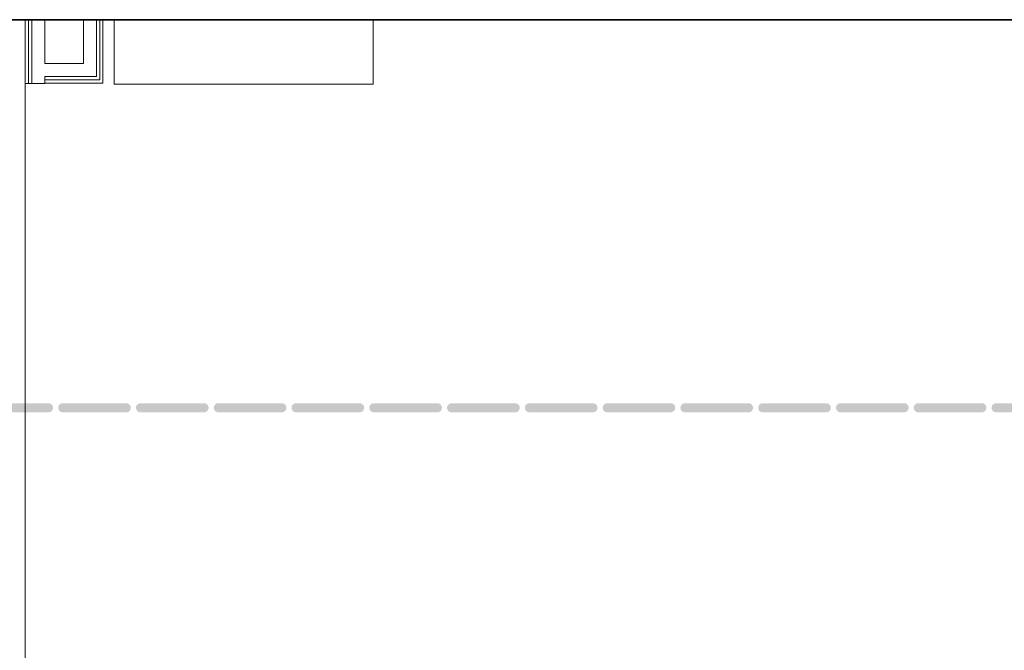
# Model space of a CAD drawing. Header units: millimetres. Extents: x -469965 to -394737, y -22321 to 14469.
# Tile 24 of 256: x -460187 to -456389, y 5064 to 7496. Entities that reach past the tile are written whole.
import ezdxf

# ---------------------------------------------------------------- set-up
doc = ezdxf.new("R2010")
doc.units = ezdxf.units.MM
doc.header["$MEASUREMENT"] = 0
doc.layers.add('Drawing & Figure', color=7, linetype='Continuous')
doc.layers.add('Drawing & Figure_Pen_No__100', color=7, linetype='Continuous', lineweight=20)
doc.layers.add('Drawing & Figure_Pen_No__21', color=7, linetype='Continuous', lineweight=35)

msp = doc.modelspace()

# ---------------------------------------------------------------- hatches: boundary and pattern name
at = {"layer": 'Drawing & Figure', "linetype": 'Continuous', "lineweight": 0, "true_color": 0x00bfff}
for points in [[(-460075.7, 6016.6), (-460320.7, 6016.6), (-460322.3, 6016.6), (-460325.3, 6016.1), (-460328.2, 6015.1), (-460330.8, 6013.5), (-460333.2, 6011.6), (-460335.1, 6009.2), (-460336.7, 6006.6), (-460337.7, 6003.7), (-460338.2, 6000.7), (-460338.2, 5997.6), (-460337.7, 5994.6), (-460336.7, 5991.7), (-460335.1, 5989.1), (-460333.2, 5986.7), (-460330.8, 5984.7), (-460328.2, 5983.2), (-460325.3, 5982.2), (-460322.3, 5981.6), (-460320.7, 5981.6), (-460075.7, 5981.6), (-460074.2, 5981.6), (-460071.2, 5982.2), (-460068.3, 5983.2), (-460065.7, 5984.7), (-460063.3, 5986.7), (-460061.4, 5989.1), (-460059.8, 5991.7), (-460058.8, 5994.6), (-460058.2, 5997.6), (-460058.2, 6000.7), (-460058.8, 6003.7), (-460059.8, 6006.6), (-460061.4, 6009.2), (-460063.3, 6011.6), (-460065.7, 6013.5), (-460068.3, 6015.1), (-460071.2, 6016.1), (-460074.2, 6016.6)], [(-459775.7, 6016.6), (-460020.7, 6016.6), (-460022.3, 6016.6), (-460025.3, 6016.1), (-460028.2, 6015.1), (-460030.8, 6013.5), (-460033.2, 6011.6), (-460035.1, 6009.2), (-460036.7, 6006.6), (-460037.7, 6003.7), (-460038.2, 6000.7), (-460038.2, 5997.6), (-460037.7, 5994.6), (-460036.7, 5991.7), (-460035.1, 5989.1), (-460033.2, 5986.7), (-460030.8, 5984.7), (-460028.2, 5983.2), (-460025.3, 5982.2), (-460022.3, 5981.6), (-460020.7, 5981.6), (-459775.7, 5981.6), (-459774.2, 5981.6), (-459771.2, 5982.2), (-459768.3, 5983.2), (-459765.7, 5984.7), (-459763.3, 5986.7), (-459761.4, 5989.1), (-459759.8, 5991.7), (-459758.8, 5994.6), (-459758.2, 5997.6), (-459758.2, 6000.7), (-459758.8, 6003.7), (-459759.8, 6006.6), (-459761.4, 6009.2), (-459763.3, 6011.6), (-459765.7, 6013.5), (-459768.3, 6015.1), (-459771.2, 6016.1), (-459774.2, 6016.6)], [(-459475.7, 6016.6), (-459720.7, 6016.6), (-459722.3, 6016.6), (-459725.3, 6016.1), (-459728.2, 6015.1), (-459730.8, 6013.5), (-459733.2, 6011.6), (-459735.1, 6009.2), (-459736.7, 6006.6), (-459737.7, 6003.7), (-459738.2, 6000.7), (-459738.2, 5997.6), (-459737.7, 5994.6), (-459736.7, 5991.7), (-459735.1, 5989.1), (-459733.2, 5986.7), (-459730.8, 5984.7), (-459728.2, 5983.2), (-459725.3, 5982.2), (-459722.3, 5981.6), (-459720.7, 5981.6), (-459475.7, 5981.6), (-459474.2, 5981.6), (-459471.2, 5982.2), (-459468.3, 5983.2), (-459465.7, 5984.7), (-459463.3, 5986.7), (-459461.4, 5989.1), (-459459.8, 5991.7), (-459458.8, 5994.6), (-459458.2, 5997.6), (-459458.2, 6000.7), (-459458.8, 6003.7), (-459459.8, 6006.6), (-459461.4, 6009.2), (-459463.3, 6011.6), (-459465.7, 6013.5), (-459468.3, 6015.1), (-459471.2, 6016.1), (-459474.2, 6016.6)], [(-459175.7, 6016.6), (-459420.7, 6016.6), (-459422.3, 6016.6), (-459425.3, 6016.1), (-459428.2, 6015.1), (-459430.8, 6013.5), (-459433.2, 6011.6), (-459435.1, 6009.2), (-459436.7, 6006.6), (-459437.7, 6003.7), (-459438.2, 6000.7), (-459438.2, 5997.6), (-459437.7, 5994.6), (-459436.7, 5991.7), (-459435.1, 5989.1), (-459433.2, 5986.7), (-459430.8, 5984.7), (-459428.2, 5983.2), (-459425.3, 5982.2), (-459422.3, 5981.6), (-459420.7, 5981.6), (-459175.7, 5981.6), (-459174.2, 5981.6), (-459171.2, 5982.2), (-459168.3, 5983.2), (-459165.7, 5984.7), (-459163.3, 5986.7), (-459161.4, 5989.1), (-459159.8, 5991.7), (-459158.8, 5994.6), (-459158.2, 5997.6), (-459158.2, 6000.7), (-459158.8, 6003.7), (-459159.8, 6006.6), (-459161.4, 6009.2), (-459163.3, 6011.6), (-459165.7, 6013.5), (-459168.3, 6015.1), (-459171.2, 6016.1), (-459174.2, 6016.6)], [(-458875.7, 6016.6), (-459120.7, 6016.6), (-459122.3, 6016.6), (-459125.3, 6016.1), (-459128.2, 6015.1), (-459130.8, 6013.5), (-459133.2, 6011.6), (-459135.1, 6009.2), (-459136.7, 6006.6), (-459137.7, 6003.7), (-459138.2, 6000.7), (-459138.2, 5997.6), (-459137.7, 5994.6), (-459136.7, 5991.7), (-459135.1, 5989.1), (-459133.2, 5986.7), (-459130.8, 5984.7), (-459128.2, 5983.2), (-459125.3, 5982.2), (-459122.3, 5981.6), (-459120.7, 5981.6), (-458875.7, 5981.6), (-458874.2, 5981.6), (-458871.2, 5982.2), (-458868.3, 5983.2), (-458865.7, 5984.7), (-458863.3, 5986.7), (-458861.4, 5989.1), (-458859.8, 5991.7), (-458858.8, 5994.6), (-458858.2, 5997.6), (-458858.2, 6000.7), (-458858.8, 6003.7), (-458859.8, 6006.6), (-458861.4, 6009.2), (-458863.3, 6011.6), (-458865.7, 6013.5), (-458868.3, 6015.1), (-458871.2, 6016.1), (-458874.2, 6016.6)], [(-458575.7, 6016.6), (-458820.7, 6016.6), (-458822.3, 6016.6), (-458825.3, 6016.1), (-458828.2, 6015.1), (-458830.8, 6013.5), (-458833.2, 6011.6), (-458835.1, 6009.2), (-458836.7, 6006.6), (-458837.7, 6003.7), (-458838.2, 6000.7), (-458838.2, 5997.6), (-458837.7, 5994.6), (-458836.7, 5991.7), (-458835.1, 5989.1), (-458833.2, 5986.7), (-458830.8, 5984.7), (-458828.2, 5983.2), (-458825.3, 5982.2), (-458822.3, 5981.6), (-458820.7, 5981.6), (-458575.7, 5981.6), (-458574.2, 5981.6), (-458571.2, 5982.2), (-458568.3, 5983.2), (-458565.7, 5984.7), (-458563.3, 5986.7), (-458561.4, 5989.1), (-458559.8, 5991.7), (-458558.8, 5994.6), (-458558.2, 5997.6), (-458558.2, 6000.7), (-458558.8, 6003.7), (-458559.8, 6006.6), (-458561.4, 6009.2), (-458563.3, 6011.6), (-458565.7, 6013.5), (-458568.3, 6015.1), (-458571.2, 6016.1), (-458574.2, 6016.6)], [(-458275.7, 6016.6), (-458520.7, 6016.6), (-458522.3, 6016.6), (-458525.3, 6016.1), (-458528.2, 6015.1), (-458530.8, 6013.5), (-458533.2, 6011.6), (-458535.1, 6009.2), (-458536.7, 6006.6), (-458537.7, 6003.7), (-458538.2, 6000.7), (-458538.2, 5997.6), (-458537.7, 5994.6), (-458536.7, 5991.7), (-458535.1, 5989.1), (-458533.2, 5986.7), (-458530.8, 5984.7), (-458528.2, 5983.2), (-458525.3, 5982.2), (-458522.3, 5981.6), (-458520.7, 5981.6), (-458275.7, 5981.6), (-458274.2, 5981.6), (-458271.2, 5982.2), (-458268.3, 5983.2), (-458265.7, 5984.7), (-458263.3, 5986.7), (-458261.4, 5989.1), (-458259.8, 5991.7), (-458258.8, 5994.6), (-458258.2, 5997.6), (-458258.2, 6000.7), (-458258.8, 6003.7), (-458259.8, 6006.6), (-458261.4, 6009.2), (-458263.3, 6011.6), (-458265.7, 6013.5), (-458268.3, 6015.1), (-458271.2, 6016.1), (-458274.2, 6016.6)], [(-457975.7, 6016.6), (-458220.7, 6016.6), (-458222.3, 6016.6), (-458225.3, 6016.1), (-458228.2, 6015.1), (-458230.8, 6013.5), (-458233.2, 6011.6), (-458235.1, 6009.2), (-458236.7, 6006.6), (-458237.7, 6003.7), (-458238.2, 6000.7), (-458238.2, 5997.6), (-458237.7, 5994.6), (-458236.7, 5991.7), (-458235.1, 5989.1), (-458233.2, 5986.7), (-458230.8, 5984.7), (-458228.2, 5983.2), (-458225.3, 5982.2), (-458222.3, 5981.6), (-458220.7, 5981.6), (-457975.7, 5981.6), (-457974.2, 5981.6), (-457971.2, 5982.2), (-457968.3, 5983.2), (-457965.7, 5984.7), (-457963.3, 5986.7), (-457961.4, 5989.1), (-457959.8, 5991.7), (-457958.8, 5994.6), (-457958.2, 5997.6), (-457958.2, 6000.7), (-457958.8, 6003.7), (-457959.8, 6006.6), (-457961.4, 6009.2), (-457963.3, 6011.6), (-457965.7, 6013.5), (-457968.3, 6015.1), (-457971.2, 6016.1), (-457974.2, 6016.6)], [(-457675.7, 6016.6), (-457920.7, 6016.6), (-457922.3, 6016.6), (-457925.3, 6016.1), (-457928.2, 6015.1), (-457930.8, 6013.5), (-457933.2, 6011.6), (-457935.1, 6009.2), (-457936.7, 6006.6), (-457937.7, 6003.7), (-457938.2, 6000.7), (-457938.2, 5997.6), (-457937.7, 5994.6), (-457936.7, 5991.7), (-457935.1, 5989.1), (-457933.2, 5986.7), (-457930.8, 5984.7), (-457928.2, 5983.2), (-457925.3, 5982.2), (-457922.3, 5981.6), (-457920.7, 5981.6), (-457675.7, 5981.6), (-457674.2, 5981.6), (-457671.2, 5982.2), (-457668.3, 5983.2), (-457665.7, 5984.7), (-457663.3, 5986.7), (-457661.4, 5989.1), (-457659.8, 5991.7), (-457658.8, 5994.6), (-457658.2, 5997.6), (-457658.2, 6000.7), (-457658.8, 6003.7), (-457659.8, 6006.6), (-457661.4, 6009.2), (-457663.3, 6011.6), (-457665.7, 6013.5), (-457668.3, 6015.1), (-457671.2, 6016.1), (-457674.2, 6016.6)], [(-457375.7, 6016.6), (-457620.7, 6016.6), (-457622.3, 6016.6), (-457625.3, 6016.1), (-457628.2, 6015.1), (-457630.8, 6013.5), (-457633.2, 6011.6), (-457635.1, 6009.2), (-457636.7, 6006.6), (-457637.7, 6003.7), (-457638.2, 6000.7), (-457638.2, 5997.6), (-457637.7, 5994.6), (-457636.7, 5991.7), (-457635.1, 5989.1), (-457633.2, 5986.7), (-457630.8, 5984.7), (-457628.2, 5983.2), (-457625.3, 5982.2), (-457622.3, 5981.6), (-457620.7, 5981.6), (-457375.7, 5981.6), (-457374.2, 5981.6), (-457371.2, 5982.2), (-457368.3, 5983.2), (-457365.7, 5984.7), (-457363.3, 5986.7), (-457361.4, 5989.1), (-457359.8, 5991.7), (-457358.8, 5994.6), (-457358.2, 5997.6), (-457358.2, 6000.7), (-457358.8, 6003.7), (-457359.8, 6006.6), (-457361.4, 6009.2), (-457363.3, 6011.6), (-457365.7, 6013.5), (-457368.3, 6015.1), (-457371.2, 6016.1), (-457374.2, 6016.6)], [(-457075.7, 6016.6), (-457320.7, 6016.6), (-457322.3, 6016.6), (-457325.3, 6016.1), (-457328.2, 6015.1), (-457330.8, 6013.5), (-457333.2, 6011.6), (-457335.1, 6009.2), (-457336.7, 6006.6), (-457337.7, 6003.7), (-457338.2, 6000.7), (-457338.2, 5997.6), (-457337.7, 5994.6), (-457336.7, 5991.7), (-457335.1, 5989.1), (-457333.2, 5986.7), (-457330.8, 5984.7), (-457328.2, 5983.2), (-457325.3, 5982.2), (-457322.3, 5981.6), (-457320.7, 5981.6), (-457075.7, 5981.6), (-457074.2, 5981.6), (-457071.2, 5982.2), (-457068.3, 5983.2), (-457065.7, 5984.7), (-457063.3, 5986.7), (-457061.4, 5989.1), (-457059.8, 5991.7), (-457058.8, 5994.6), (-457058.2, 5997.6), (-457058.2, 6000.7), (-457058.8, 6003.7), (-457059.8, 6006.6), (-457061.4, 6009.2), (-457063.3, 6011.6), (-457065.7, 6013.5), (-457068.3, 6015.1), (-457071.2, 6016.1), (-457074.2, 6016.6)], [(-456775.7, 6016.6), (-457020.7, 6016.6), (-457022.3, 6016.6), (-457025.3, 6016.1), (-457028.2, 6015.1), (-457030.8, 6013.5), (-457033.2, 6011.6), (-457035.1, 6009.2), (-457036.7, 6006.6), (-457037.7, 6003.7), (-457038.2, 6000.7), (-457038.2, 5997.6), (-457037.7, 5994.6), (-457036.7, 5991.7), (-457035.1, 5989.1), (-457033.2, 5986.7), (-457030.8, 5984.7), (-457028.2, 5983.2), (-457025.3, 5982.2), (-457022.3, 5981.6), (-457020.7, 5981.6), (-456775.7, 5981.6), (-456774.2, 5981.6), (-456771.2, 5982.2), (-456768.3, 5983.2), (-456765.7, 5984.7), (-456763.3, 5986.7), (-456761.4, 5989.1), (-456759.8, 5991.7), (-456758.8, 5994.6), (-456758.2, 5997.6), (-456758.2, 6000.7), (-456758.8, 6003.7), (-456759.8, 6006.6), (-456761.4, 6009.2), (-456763.3, 6011.6), (-456765.7, 6013.5), (-456768.3, 6015.1), (-456771.2, 6016.1), (-456774.2, 6016.6)], [(-456475.7, 6016.6), (-456720.7, 6016.6), (-456722.3, 6016.6), (-456725.3, 6016.1), (-456728.2, 6015.1), (-456730.8, 6013.5), (-456733.2, 6011.6), (-456735.1, 6009.2), (-456736.7, 6006.6), (-456737.7, 6003.7), (-456738.2, 6000.7), (-456738.2, 5997.6), (-456737.7, 5994.6), (-456736.7, 5991.7), (-456735.1, 5989.1), (-456733.2, 5986.7), (-456730.8, 5984.7), (-456728.2, 5983.2), (-456725.3, 5982.2), (-456722.3, 5981.6), (-456720.7, 5981.6), (-456475.7, 5981.6), (-456474.2, 5981.6), (-456471.2, 5982.2), (-456468.3, 5983.2), (-456465.7, 5984.7), (-456463.3, 5986.7), (-456461.4, 5989.1), (-456459.8, 5991.7), (-456458.8, 5994.6), (-456458.2, 5997.6), (-456458.2, 6000.7), (-456458.8, 6003.7), (-456459.8, 6006.6), (-456461.4, 6009.2), (-456463.3, 6011.6), (-456465.7, 6013.5), (-456468.3, 6015.1), (-456471.2, 6016.1), (-456474.2, 6016.6)], [(-456175.7, 6016.6), (-456420.7, 6016.6), (-456422.3, 6016.6), (-456425.3, 6016.1), (-456428.2, 6015.1), (-456430.8, 6013.5), (-456433.2, 6011.6), (-456435.1, 6009.2), (-456436.7, 6006.6), (-456437.7, 6003.7), (-456438.2, 6000.7), (-456438.2, 5997.6), (-456437.7, 5994.6), (-456436.7, 5991.7), (-456435.1, 5989.1), (-456433.2, 5986.7), (-456430.8, 5984.7), (-456428.2, 5983.2), (-456425.3, 5982.2), (-456422.3, 5981.6), (-456420.7, 5981.6), (-456175.7, 5981.6), (-456174.2, 5981.6), (-456171.2, 5982.2), (-456168.3, 5983.2), (-456165.7, 5984.7), (-456163.3, 5986.7), (-456161.4, 5989.1), (-456159.8, 5991.7), (-456158.8, 5994.6), (-456158.2, 5997.6), (-456158.2, 6000.7), (-456158.8, 6003.7), (-456159.8, 6006.6), (-456161.4, 6009.2), (-456163.3, 6011.6), (-456165.7, 6013.5), (-456168.3, 6015.1), (-456171.2, 6016.1), (-456174.2, 6016.6)]]:
    msp.add_hatch(color=140, dxfattribs=at).paths.add_polyline_path(points)

# ---------------------------------------------------------------- linework, layer by layer
at = {"layer": 'Drawing & Figure_Pen_No__100', "color": 7, "linetype": 'Continuous', "lineweight": 20}
for points in [[(-460165.3, 7496.2), (-460165.3, 7250.1)], [(-460152.8, 7250.1), (-460152.8, 7496.2)], [(-460140.3, 7250.1), (-460140.3, 7496.2)], [(-460090.3, 7326.6), (-460090.3, 7496.2)], [(-459940.5, 7496.2), (-459940.5, 7326.6)], [(-459890.5, 7276.6), (-459890.5, 7496.2)], [(-459878, 7264.1), (-459878, 7496.2)], [(-459865.5, 7251.6), (-459865.5, 7496.2)], [(-459823, 7496.2), (-459823, 7247.7)], [(-458823, 7247.7), (-458823, 7496.2)], [(-459940.5, 7326.6), (-460090.3, 7326.6)], [(-460090.3, 7276.6), (-459890.5, 7276.6)], [(-460090.3, 7276.6), (-460090.3, 7251.6)], [(-460090.3, 7264.1), (-459878, 7264.1)], [(-460165.3, 7250.1), (-460165.3, 4201.8)], [(-460165.3, 7250.1), (-460090.3, 7250.1)], [(-460090.3, 7250.1), (-460090.3, 7251.6)], [(-460090.3, 7251.6), (-459865.5, 7251.6)], [(-459823, 7247.7), (-458823, 7247.7)]]:
    msp.add_lwpolyline(points, dxfattribs=at)
at = {"layer": 'Drawing & Figure_Pen_No__21', "color": 7, "linetype": 'Continuous', "lineweight": 35}
msp.add_lwpolyline([(-452465.2, 7496.2), (-469965.3, 7496.2)], dxfattribs=at)

doc.saveas('drawing.dxf')
